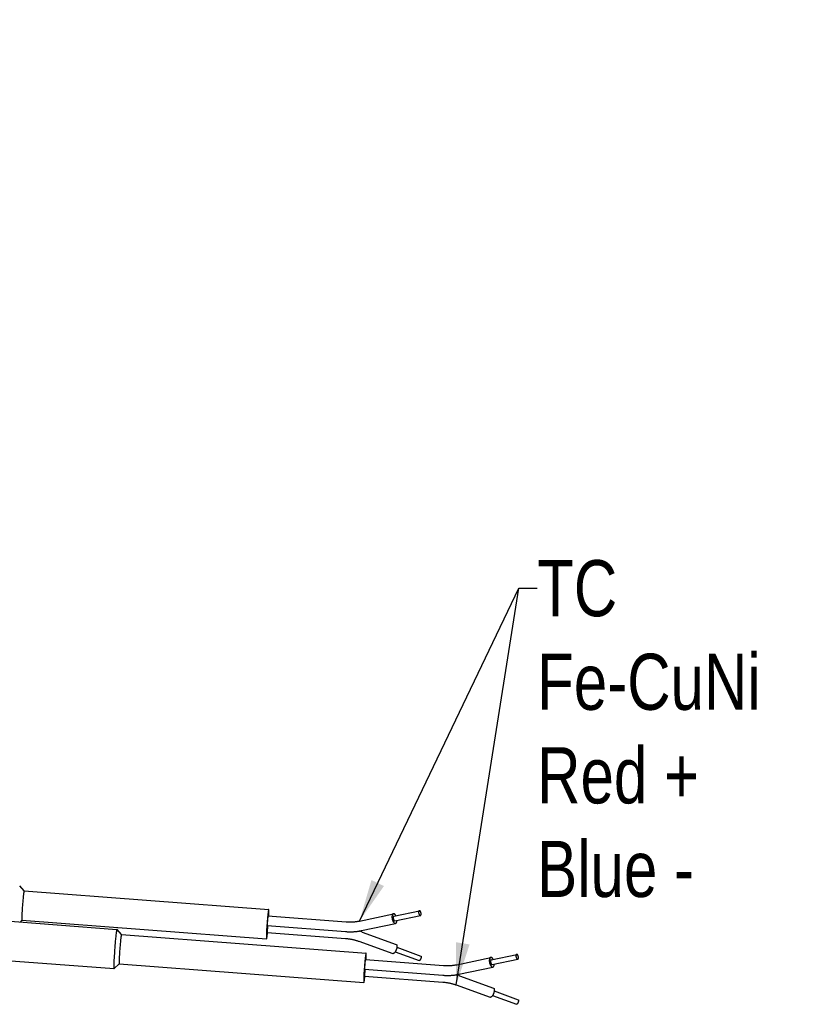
# Model space of a CAD drawing. Extents: x 0 to 1189, y 0 to 841.
# Tile 51 of 76: x 405 to 462, y 118 to 188. Entities that reach past the tile are written whole.
import ezdxf

# ---------------------------------------------------------------- set-up
doc = ezdxf.new("R2010")
doc.units = 0
doc.header["$LTSCALE"] = 65.395
doc.layers.get('0').update_dxf_attribs({"linetype": 'CONTINUOUS'})
doc.layers.add('mg_3_BL8', color=7, linetype='CONTINUOUS')
doc.styles.get("Standard").update_dxf_attribs({"font": 'txt', "width": 0.8})
doc.dimstyles.get("Standard").update_dxf_attribs({"dimtxt": 3, "dimasz": 3, "dimexe": 2, "dimexo": 0, "dimtad": 1, "dimtxsty": 'STANDARD', "dimblk": '_ARROW_FILLED', "dimblk1": '_ARROW_FILLED', "dimblk2": '_ARROW_FILLED', "dimcen": 0.09, "dimazin": 3, "dimtol": 1, "dimtp": 0.01, "dimtm": 0.01, "dimtfac": 1, "dimtofl": 0, "dimtmove": 0, "dimatfit": 3, "dimtolj": 1})

# ---------------------------------------------------------------- blocks, each defined once
blk = doc.blocks.new('_ARROW_FILLED')
at = {"color": 0, "linetype": 'BYBLOCK'}
blk.add_solid([(0, 0), (-1, 0.167), (-1, -0.167)], dxfattribs=at)
blk = doc.blocks.new('MG_3_BL8', base_point=(356.453, 141.465))
at = {"layer": 'mg_3_BL8', "color": 2, "linetype": 'CONTINUOUS'}
for p, q in [((405.682, 126.201), (405.36, 126.576)), ((405.68, 126.202), (423.113, 124.881)), ((392.073, 124.998), (412.296, 123.466)), ((423.06, 124.428), (428.639, 124.006)), ((429.585, 124.06), (432.001, 124.577)), ((432.038, 124.406), (433.849, 124.794)), ((432.111, 124.064), (433.923, 124.452)), ((405.523, 124.109), (405.384, 123.989)), ((405.521, 124.108), (422.954, 122.787)), ((423.007, 123.73), (428.586, 123.308)), ((429.732, 123.376), (432.147, 123.893)), ((412.62, 123.089), (412.299, 123.464)), ((412.618, 123.09), (430.052, 121.769)), ((423.007, 123.24), (428.586, 122.818)), ((429.779, 123.275), (432.194, 122.392)), ((391.862, 122.206), (412.085, 120.674)), ((429.538, 122.618), (431.954, 121.735)), ((432.247, 122.187), (433.946, 121.566)), ((432.127, 121.858), (433.826, 121.237)), ((436.524, 120.948), (438.939, 121.465)), ((438.976, 121.294), (440.788, 121.682)), ((412.462, 120.997), (412.087, 120.675)), ((412.46, 120.996), (429.893, 119.675)), ((429.999, 121.316), (435.577, 120.894)), ((436.67, 120.264), (439.086, 120.781)), ((439.049, 120.952), (440.861, 121.34)), ((412.085, 120.674), (412.087, 120.675)), ((429.946, 120.618), (435.525, 120.196)), ((429.946, 120.128), (435.525, 119.706)), ((436.717, 120.163), (439.133, 119.28)), ((436.477, 119.506), (438.893, 118.623)), ((439.065, 118.746), (440.764, 118.125)), ((439.185, 119.075), (440.885, 118.454))]:
    blk.add_line(p, q, dxfattribs=at)
for points in [[(405.6, 125.68), (405.588, 125.554), (405.577, 125.428), (405.565, 125.293), (405.555, 125.157), (405.545, 125.022), (405.536, 124.886), (405.528, 124.76), (405.521, 124.634), (405.516, 124.52), (405.512, 124.417), (405.511, 124.372), (405.51, 124.326), (405.509, 124.288), (405.509, 124.25), (405.509, 124.23), (405.509, 124.21), (405.51, 124.189), (405.51, 124.178), (405.51, 124.166), (405.511, 124.155), (405.512, 124.145), (405.513, 124.138), (405.513, 124.132), (405.514, 124.128), (405.515, 124.123), (405.516, 124.118), (405.516, 124.115), (405.517, 124.113), (405.517, 124.111), (405.518, 124.11), (405.52, 124.109), (405.521, 124.108)], [(405.68, 126.202), (405.679, 126.202), (405.678, 126.202), (405.677, 126.201), (405.676, 126.2), (405.675, 126.199), (405.675, 126.198), (405.674, 126.196), (405.674, 126.195), (405.673, 126.194), (405.672, 126.19), (405.671, 126.186), (405.67, 126.183), (405.669, 126.18), (405.667, 126.175), (405.666, 126.171), (405.665, 126.167), (405.664, 126.16), (405.662, 126.153), (405.66, 126.146), (405.659, 126.139), (405.658, 126.131), (405.656, 126.124), (405.654, 126.108), (405.651, 126.093), (405.649, 126.078), (405.646, 126.063), (405.643, 126.038), (405.639, 126.013), (405.635, 125.987), (405.63, 125.942), (405.624, 125.897), (405.618, 125.843), (405.612, 125.789), (405.606, 125.734), (405.6, 125.68)], [(423.034, 124.254), (423.03, 124.211), (423.026, 124.167), (423.022, 124.124), (423.019, 124.08), (423.015, 124.035), (423.012, 123.99), (423.01, 123.948), (423.007, 123.906), (423.006, 123.881), (423.005, 123.857), (423.004, 123.833), (423.004, 123.818), (423.004, 123.803), (423.003, 123.79), (423.003, 123.778), (423.003, 123.771), (423.003, 123.764), (423.004, 123.757), (423.004, 123.753), (423.004, 123.75), (423.004, 123.746), (423.004, 123.742), (423.005, 123.74), (423.005, 123.738), (423.005, 123.737), (423.005, 123.735), (423.006, 123.733), (423.006, 123.733), (423.006, 123.732), (423.006, 123.731), (423.006, 123.731), (423.007, 123.73), (423.007, 123.73)], [(423.06, 124.428), (423.06, 124.428), (423.06, 124.428), (423.059, 124.428), (423.059, 124.428), (423.059, 124.427), (423.059, 124.427), (423.058, 124.426), (423.058, 124.426), (423.058, 124.425), (423.058, 124.424), (423.057, 124.423), (423.057, 124.422), (423.057, 124.421), (423.056, 124.419), (423.056, 124.418), (423.055, 124.417), (423.055, 124.414), (423.054, 124.412), (423.054, 124.41), (423.053, 124.407), (423.053, 124.405), (423.052, 124.402), (423.052, 124.397), (423.051, 124.392), (423.05, 124.387), (423.049, 124.382), (423.048, 124.374), (423.047, 124.365), (423.046, 124.357), (423.044, 124.342), (423.042, 124.327), (423.04, 124.309), (423.038, 124.29), (423.034, 124.254)], [(423.113, 124.881), (423.112, 124.881), (423.111, 124.881), (423.11, 124.88), (423.11, 124.879), (423.109, 124.878), (423.108, 124.877), (423.108, 124.876), (423.107, 124.875), (423.107, 124.874), (423.106, 124.87), (423.105, 124.867), (423.104, 124.864), (423.103, 124.861), (423.102, 124.858), (423.101, 124.854), (423.1, 124.85), (423.098, 124.844), (423.097, 124.838), (423.095, 124.831), (423.094, 124.825), (423.093, 124.818), (423.091, 124.811), (423.089, 124.798), (423.086, 124.784), (423.084, 124.771), (423.082, 124.758), (423.079, 124.735), (423.075, 124.713), (423.072, 124.69), (423.067, 124.649), (423.062, 124.609), (423.056, 124.56), (423.05, 124.511), (423.045, 124.462), (423.039, 124.413)], [(423.116, 124.424), (423.118, 124.472), (423.12, 124.519), (423.122, 124.567), (423.123, 124.615), (423.124, 124.654), (423.125, 124.693), (423.125, 124.715), (423.125, 124.737), (423.125, 124.759), (423.125, 124.772), (423.125, 124.785), (423.125, 124.798), (423.124, 124.812), (423.124, 124.818), (423.124, 124.825), (423.123, 124.831), (423.123, 124.838), (423.122, 124.844), (423.122, 124.85), (423.121, 124.854), (423.121, 124.857), (423.12, 124.861), (423.12, 124.864), (423.119, 124.867), (423.119, 124.87), (423.118, 124.873), (423.118, 124.874), (423.117, 124.876), (423.117, 124.877), (423.117, 124.878), (423.116, 124.879), (423.116, 124.88), (423.115, 124.881), (423.114, 124.881), (423.113, 124.881)], [(431.9, 124.4), (431.899, 124.385), (431.898, 124.37), (431.897, 124.355), (431.897, 124.34), (431.897, 124.325), (431.898, 124.31), (431.899, 124.295), (431.9, 124.28), (431.902, 124.265), (431.904, 124.25), (431.907, 124.235), (431.909, 124.22), (431.912, 124.205), (431.915, 124.19), (431.919, 124.175), (431.923, 124.16), (431.927, 124.145), (431.932, 124.13), (431.936, 124.116), (431.942, 124.101), (431.947, 124.087), (431.953, 124.073), (431.959, 124.059), (431.966, 124.045), (431.971, 124.034), (431.976, 124.024), (431.982, 124.014), (431.988, 124.004), (431.994, 123.994), (432.001, 123.984), (432.007, 123.975), (432.013, 123.967), (432.019, 123.959), (432.026, 123.952), (432.032, 123.944), (432.039, 123.937), (432.046, 123.931), (432.054, 123.924), (432.058, 123.92), (432.063, 123.916), (432.068, 123.913), (432.074, 123.909), (432.079, 123.906), (432.084, 123.903), (432.09, 123.901), (432.096, 123.898), (432.102, 123.896), (432.107, 123.895), (432.112, 123.893), (432.117, 123.892), (432.122, 123.892), (432.127, 123.891), (432.132, 123.891), (432.137, 123.891), (432.142, 123.892), (432.147, 123.893)], [(432.001, 124.577), (431.998, 124.577), (431.995, 124.576), (431.992, 124.575), (431.989, 124.574), (431.986, 124.572), (431.983, 124.571), (431.98, 124.57), (431.977, 124.568), (431.975, 124.566), (431.972, 124.565), (431.969, 124.563), (431.967, 124.561), (431.964, 124.559), (431.961, 124.556), (431.958, 124.554), (431.956, 124.551), (431.953, 124.548), (431.95, 124.545), (431.948, 124.542), (431.945, 124.539), (431.943, 124.536), (431.941, 124.532), (431.938, 124.529), (431.936, 124.525), (431.934, 124.522), (431.932, 124.518), (431.93, 124.515), (431.929, 124.511), (431.927, 124.508), (431.925, 124.504), (431.924, 124.5), (431.922, 124.496), (431.92, 124.491), (431.918, 124.485), (431.916, 124.479), (431.914, 124.473), (431.912, 124.467), (431.91, 124.461), (431.909, 124.455), (431.908, 124.449), (431.906, 124.443), (431.905, 124.437), (431.904, 124.431), (431.903, 124.424), (431.902, 124.418), (431.901, 124.412), (431.9, 124.406), (431.9, 124.4)], [(431.987, 124.317), (431.986, 124.31), (431.986, 124.302), (431.986, 124.295), (431.986, 124.287), (431.986, 124.28), (431.986, 124.272), (431.987, 124.265), (431.987, 124.257), (431.988, 124.25), (431.989, 124.242), (431.99, 124.235), (431.992, 124.228), (431.993, 124.22), (431.995, 124.212), (431.997, 124.205), (431.998, 124.197), (432.001, 124.19), (432.003, 124.183), (432.005, 124.175), (432.008, 124.168), (432.011, 124.161), (432.014, 124.154), (432.017, 124.147), (432.02, 124.14), (432.023, 124.134), (432.026, 124.128), (432.03, 124.122), (432.033, 124.116), (432.037, 124.111), (432.041, 124.105), (432.043, 124.102), (432.046, 124.098), (432.049, 124.095), (432.051, 124.092), (432.054, 124.088), (432.057, 124.085), (432.061, 124.082), (432.064, 124.08), (432.066, 124.078), (432.069, 124.076), (432.071, 124.074), (432.073, 124.073), (432.076, 124.071), (432.078, 124.07), (432.081, 124.069), (432.084, 124.067), (432.086, 124.066), (432.089, 124.065), (432.092, 124.065), (432.094, 124.064), (432.097, 124.064), (432.1, 124.063), (432.103, 124.063), (432.105, 124.063), (432.108, 124.063), (432.111, 124.064)], [(432.038, 124.406), (432.036, 124.406), (432.034, 124.405), (432.033, 124.405), (432.032, 124.404), (432.03, 124.404), (432.029, 124.403), (432.027, 124.402), (432.026, 124.401), (432.024, 124.401), (432.023, 124.4), (432.022, 124.399), (432.02, 124.398), (432.019, 124.397), (432.018, 124.396), (432.016, 124.394), (432.015, 124.393), (432.013, 124.391), (432.012, 124.39), (432.011, 124.388), (432.01, 124.387), (432.008, 124.385), (432.007, 124.384), (432.006, 124.382), (432.005, 124.38), (432.004, 124.378), (432.003, 124.377), (432.002, 124.375), (432.001, 124.373), (432.001, 124.371), (432, 124.369), (431.999, 124.368), (431.998, 124.366), (431.997, 124.363), (431.996, 124.36), (431.995, 124.357), (431.994, 124.354), (431.993, 124.351), (431.992, 124.348), (431.992, 124.345), (431.991, 124.342), (431.99, 124.339), (431.99, 124.336), (431.989, 124.333), (431.989, 124.33), (431.988, 124.327), (431.988, 124.324), (431.987, 124.32), (431.987, 124.317)], [(432.177, 124.436), (432.173, 124.443), (432.17, 124.45), (432.166, 124.456), (432.162, 124.463), (432.158, 124.47), (432.154, 124.476), (432.15, 124.483), (432.145, 124.489), (432.141, 124.495), (432.136, 124.501), (432.132, 124.506), (432.128, 124.511), (432.124, 124.516), (432.12, 124.521), (432.116, 124.525), (432.112, 124.53), (432.107, 124.534), (432.103, 124.539), (432.099, 124.542), (432.096, 124.545), (432.092, 124.548), (432.088, 124.551), (432.084, 124.554), (432.08, 124.557), (432.076, 124.559), (432.072, 124.562), (432.068, 124.564), (432.065, 124.566), (432.062, 124.568), (432.059, 124.569), (432.055, 124.57), (432.052, 124.572), (432.049, 124.573), (432.045, 124.574), (432.042, 124.575), (432.039, 124.576), (432.035, 124.577), (432.032, 124.577), (432.028, 124.578), (432.025, 124.578), (432.021, 124.579), (432.018, 124.579), (432.015, 124.579), (432.011, 124.579), (432.008, 124.578), (432.004, 124.578), (432.001, 124.577)], [(433.799, 124.705), (433.798, 124.698), (433.798, 124.69), (433.797, 124.683), (433.797, 124.675), (433.798, 124.668), (433.798, 124.66), (433.798, 124.653), (433.799, 124.645), (433.8, 124.638), (433.801, 124.63), (433.802, 124.623), (433.803, 124.615), (433.805, 124.608), (433.806, 124.6), (433.808, 124.593), (433.81, 124.585), (433.812, 124.578), (433.815, 124.57), (433.817, 124.563), (433.82, 124.556), (433.822, 124.549), (433.825, 124.542), (433.828, 124.535), (433.832, 124.528), (433.835, 124.522), (433.838, 124.516), (433.841, 124.51), (433.845, 124.504), (433.849, 124.498), (433.852, 124.493), (433.855, 124.489), (433.858, 124.486), (433.86, 124.483), (433.863, 124.479), (433.866, 124.476), (433.869, 124.473), (433.872, 124.47), (433.876, 124.467), (433.878, 124.466), (433.88, 124.464), (433.883, 124.462), (433.885, 124.461), (433.888, 124.459), (433.89, 124.458), (433.893, 124.456), (433.895, 124.455), (433.898, 124.454), (433.901, 124.453), (433.903, 124.452), (433.906, 124.452), (433.909, 124.451), (433.912, 124.451), (433.914, 124.451), (433.917, 124.451), (433.92, 124.451), (433.923, 124.452)], [(433.849, 124.794), (433.848, 124.793), (433.846, 124.793), (433.845, 124.793), (433.843, 124.792), (433.842, 124.791), (433.84, 124.791), (433.839, 124.79), (433.838, 124.789), (433.836, 124.788), (433.835, 124.788), (433.834, 124.787), (433.832, 124.786), (433.831, 124.785), (433.829, 124.783), (433.828, 124.782), (433.827, 124.781), (433.825, 124.779), (433.824, 124.778), (433.823, 124.776), (433.821, 124.775), (433.82, 124.773), (433.819, 124.771), (433.818, 124.77), (433.817, 124.768), (433.816, 124.766), (433.815, 124.764), (433.814, 124.763), (433.813, 124.761), (433.812, 124.759), (433.811, 124.757), (433.811, 124.755), (433.81, 124.753), (433.809, 124.751), (433.808, 124.748), (433.807, 124.745), (433.806, 124.742), (433.805, 124.739), (433.804, 124.736), (433.803, 124.733), (433.803, 124.73), (433.802, 124.727), (433.801, 124.724), (433.801, 124.72), (433.8, 124.717), (433.8, 124.714), (433.799, 124.711), (433.799, 124.708), (433.799, 124.705)], [(433.973, 124.54), (433.974, 124.548), (433.974, 124.555), (433.974, 124.563), (433.974, 124.57), (433.974, 124.578), (433.974, 124.585), (433.973, 124.593), (433.973, 124.6), (433.972, 124.608), (433.971, 124.615), (433.97, 124.623), (433.968, 124.63), (433.967, 124.638), (433.965, 124.645), (433.964, 124.653), (433.962, 124.66), (433.96, 124.668), (433.957, 124.675), (433.955, 124.682), (433.952, 124.69), (433.949, 124.697), (433.947, 124.704), (433.943, 124.711), (433.94, 124.718), (433.937, 124.724), (433.934, 124.73), (433.93, 124.736), (433.927, 124.742), (433.923, 124.747), (433.919, 124.753), (433.917, 124.756), (433.914, 124.76), (433.912, 124.763), (433.909, 124.766), (433.906, 124.769), (433.903, 124.772), (433.9, 124.775), (433.896, 124.778), (433.894, 124.78), (433.892, 124.782), (433.889, 124.783), (433.887, 124.785), (433.884, 124.786), (433.882, 124.788), (433.879, 124.789), (433.876, 124.79), (433.874, 124.791), (433.871, 124.792), (433.868, 124.793), (433.866, 124.794), (433.863, 124.794), (433.86, 124.794), (433.857, 124.795), (433.855, 124.795), (433.852, 124.794), (433.849, 124.794)], [(433.923, 124.452), (433.924, 124.452), (433.926, 124.452), (433.927, 124.453), (433.929, 124.453), (433.93, 124.454), (433.931, 124.455), (433.933, 124.455), (433.934, 124.456), (433.936, 124.457), (433.937, 124.458), (433.938, 124.459), (433.94, 124.46), (433.941, 124.461), (433.942, 124.462), (433.944, 124.463), (433.945, 124.465), (433.947, 124.466), (433.948, 124.468), (433.949, 124.469), (433.95, 124.471), (433.952, 124.472), (433.953, 124.474), (433.954, 124.476), (433.955, 124.478), (433.956, 124.479), (433.957, 124.481), (433.958, 124.483), (433.959, 124.485), (433.96, 124.486), (433.96, 124.488), (433.961, 124.49), (433.962, 124.492), (433.963, 124.495), (433.964, 124.498), (433.965, 124.501), (433.966, 124.504), (433.967, 124.507), (433.968, 124.51), (433.969, 124.513), (433.969, 124.516), (433.97, 124.519), (433.97, 124.522), (433.971, 124.525), (433.971, 124.528), (433.972, 124.531), (433.972, 124.534), (433.973, 124.537), (433.973, 124.54)], [(422.982, 123.752), (422.975, 123.656), (422.969, 123.56), (422.963, 123.469), (422.958, 123.378), (422.954, 123.295), (422.95, 123.211), (422.947, 123.139), (422.945, 123.066), (422.944, 123.027), (422.943, 122.988), (422.942, 122.948), (422.942, 122.919), (422.943, 122.889), (422.943, 122.86), (422.944, 122.845), (422.945, 122.829), (422.946, 122.821), (422.946, 122.813), (422.947, 122.806), (422.948, 122.803), (422.949, 122.799), (422.949, 122.796), (422.951, 122.792), (422.951, 122.791), (422.952, 122.789), (422.952, 122.788), (422.953, 122.788), (422.954, 122.787)], [(423.024, 123.662), (423.021, 123.624), (423.018, 123.585), (423.015, 123.547), (423.013, 123.509), (423.011, 123.472), (423.008, 123.436), (423.007, 123.403), (423.005, 123.37), (423.005, 123.352), (423.004, 123.334), (423.004, 123.316), (423.003, 123.302), (423.003, 123.288), (423.003, 123.275), (423.004, 123.267), (423.004, 123.26), (423.004, 123.256), (423.004, 123.253), (423.005, 123.249), (423.005, 123.248), (423.005, 123.246), (423.005, 123.244), (423.006, 123.243), (423.006, 123.242), (423.006, 123.241), (423.007, 123.241), (423.007, 123.24), (423.007, 123.24)], [(428.639, 124.006), (428.688, 124.002), (428.737, 123.999), (428.787, 123.997), (428.836, 123.996), (428.885, 123.995), (428.935, 123.995), (428.984, 123.995), (429.034, 123.996), (429.083, 123.998), (429.132, 124.001), (429.174, 124.003), (429.215, 124.007), (429.257, 124.01), (429.298, 124.014), (429.339, 124.019), (429.381, 124.025), (429.422, 124.031), (429.463, 124.037), (429.504, 124.044), (429.545, 124.052), (429.585, 124.06)], [(432.147, 123.893), (432.15, 123.893), (432.154, 123.894), (432.157, 123.895), (432.159, 123.896), (432.162, 123.898), (432.165, 123.899), (432.168, 123.9), (432.171, 123.902), (432.174, 123.904), (432.176, 123.905), (432.179, 123.907), (432.181, 123.909), (432.184, 123.911), (432.187, 123.914), (432.19, 123.916), (432.193, 123.919), (432.196, 123.922), (432.198, 123.925), (432.201, 123.928), (432.203, 123.931), (432.206, 123.934), (432.208, 123.938), (432.21, 123.941), (432.212, 123.945), (432.214, 123.948), (432.216, 123.952), (432.218, 123.955), (432.22, 123.959), (432.221, 123.962), (432.223, 123.966), (432.225, 123.97), (432.226, 123.974), (432.228, 123.979), (432.231, 123.985), (432.233, 123.991), (432.235, 123.997), (432.236, 124.003), (432.238, 124.009), (432.239, 124.015), (432.241, 124.021), (432.242, 124.027), (432.243, 124.033), (432.244, 124.039), (432.245, 124.046), (432.246, 124.052), (432.247, 124.058), (432.248, 124.064), (432.248, 124.07)], [(412.224, 123.077), (412.215, 123.001), (412.207, 122.924), (412.198, 122.847), (412.19, 122.77)], [(412.272, 123.396), (412.266, 123.37), (412.261, 123.343), (412.257, 123.316), (412.252, 123.289), (412.248, 123.262), (412.244, 123.235), (412.241, 123.208), (412.237, 123.181), (412.224, 123.077)], [(412.296, 123.466), (412.296, 123.466), (412.295, 123.466), (412.295, 123.465), (412.295, 123.465), (412.294, 123.465), (412.294, 123.465), (412.293, 123.465), (412.293, 123.464), (412.293, 123.464), (412.293, 123.464), (412.292, 123.463), (412.292, 123.463), (412.292, 123.463), (412.291, 123.462), (412.291, 123.462), (412.291, 123.462), (412.29, 123.46), (412.29, 123.459), (412.289, 123.458), (412.289, 123.457), (412.288, 123.456), (412.288, 123.455), (412.287, 123.454), (412.287, 123.453), (412.286, 123.453), (412.286, 123.452), (412.286, 123.451), (412.285, 123.45), (412.285, 123.449), (412.284, 123.446), (412.283, 123.443), (412.282, 123.441), (412.282, 123.438), (412.281, 123.435), (412.28, 123.432), (412.279, 123.43), (412.279, 123.427), (412.278, 123.423), (412.277, 123.419), (412.276, 123.415), (412.275, 123.412), (412.274, 123.408), (412.273, 123.404), (412.272, 123.396)], [(412.299, 123.464), (412.299, 123.464), (412.298, 123.464), (412.298, 123.464), (412.298, 123.464), (412.298, 123.464), (412.298, 123.464), (412.298, 123.465), (412.298, 123.465), (412.298, 123.465), (412.298, 123.465), (412.298, 123.465), (412.298, 123.465), (412.298, 123.465), (412.298, 123.465), (412.298, 123.465), (412.298, 123.465), (412.298, 123.465), (412.297, 123.465), (412.297, 123.465), (412.297, 123.465), (412.297, 123.465), (412.297, 123.465), (412.297, 123.465), (412.297, 123.465), (412.297, 123.465), (412.297, 123.465), (412.297, 123.465), (412.297, 123.465), (412.297, 123.465), (412.297, 123.465), (412.297, 123.466), (412.296, 123.466), (412.296, 123.466), (412.296, 123.466), (412.296, 123.466), (412.296, 123.466), (412.296, 123.466), (412.296, 123.466)], [(412.618, 123.09), (412.617, 123.09), (412.616, 123.09), (412.615, 123.089), (412.614, 123.088), (412.614, 123.087), (412.613, 123.086), (412.613, 123.084), (412.612, 123.083), (412.612, 123.082), (412.61, 123.078), (412.609, 123.074), (412.608, 123.071), (412.607, 123.068), (412.606, 123.063), (412.605, 123.059), (412.604, 123.055), (412.602, 123.048), (412.601, 123.041), (412.599, 123.034), (412.598, 123.027), (412.596, 123.019), (412.595, 123.012), (412.592, 122.996), (412.59, 122.981), (412.587, 122.966), (412.585, 122.951), (412.581, 122.926), (412.577, 122.901), (412.574, 122.875), (412.568, 122.83), (412.563, 122.785), (412.556, 122.731), (412.55, 122.677), (412.545, 122.622), (412.539, 122.568)], [(422.954, 122.787), (422.955, 122.787), (422.956, 122.788), (422.957, 122.788), (422.958, 122.789), (422.958, 122.79), (422.959, 122.791), (422.959, 122.792), (422.96, 122.793), (422.96, 122.794), (422.961, 122.797), (422.962, 122.8), (422.963, 122.802), (422.964, 122.805), (422.965, 122.808), (422.966, 122.811), (422.967, 122.815), (422.969, 122.821), (422.97, 122.828), (422.972, 122.835), (422.973, 122.842), (422.975, 122.849), (422.977, 122.861), (422.979, 122.873), (422.981, 122.885), (422.983, 122.896), (422.986, 122.916), (422.99, 122.936), (422.992, 122.957), (422.996, 122.981), (422.999, 123.005), (423.002, 123.029), (423.008, 123.072), (423.013, 123.116), (423.018, 123.16), (423.023, 123.204)], [(428.586, 123.308), (428.645, 123.303), (428.705, 123.3), (428.764, 123.298), (428.824, 123.296), (428.883, 123.295), (428.937, 123.295), (428.99, 123.295), (429.043, 123.296), (429.097, 123.298), (429.15, 123.3), (429.203, 123.304), (429.257, 123.307), (429.31, 123.312), (429.363, 123.317), (429.416, 123.323), (429.469, 123.33), (429.522, 123.338), (429.575, 123.346), (429.627, 123.355), (429.68, 123.365), (429.732, 123.376)], [(428.586, 122.818), (428.636, 122.813), (428.686, 122.809), (428.736, 122.803), (428.786, 122.797), (428.836, 122.79), (428.884, 122.783), (428.931, 122.776), (428.979, 122.767), (429.027, 122.759), (429.074, 122.749), (429.121, 122.739), (429.168, 122.728), (429.215, 122.717), (429.262, 122.705), (429.309, 122.692), (429.355, 122.679), (429.401, 122.664), (429.447, 122.65), (429.493, 122.634), (429.538, 122.618)], [(412.19, 122.77), (412.176, 122.621), (412.162, 122.473), (412.149, 122.325), (412.137, 122.176), (412.122, 121.971), (412.108, 121.767), (412.095, 121.562), (412.087, 121.423), (412.08, 121.285), (412.075, 121.166), (412.071, 121.048), (412.069, 120.955), (412.068, 120.862), (412.068, 120.82), (412.069, 120.778), (412.071, 120.736)], [(412.539, 122.568), (412.527, 122.442), (412.515, 122.316), (412.504, 122.181), (412.493, 122.045), (412.483, 121.91), (412.474, 121.774), (412.467, 121.648), (412.46, 121.522), (412.454, 121.408), (412.451, 121.305), (412.449, 121.26), (412.448, 121.214), (412.448, 121.176), (412.447, 121.138), (412.448, 121.118), (412.448, 121.098), (412.448, 121.077), (412.449, 121.066), (412.449, 121.054), (412.45, 121.043), (412.451, 121.033), (412.451, 121.026), (412.452, 121.02), (412.453, 121.016), (412.453, 121.011), (412.454, 121.006), (412.455, 121.003), (412.455, 121.001), (412.456, 120.999), (412.457, 120.998), (412.458, 120.997), (412.46, 120.996)], [(432.248, 122.202), (432.247, 122.186), (432.244, 122.17), (432.242, 122.154), (432.239, 122.138), (432.235, 122.122), (432.232, 122.106), (432.228, 122.09), (432.223, 122.075), (432.219, 122.059), (432.214, 122.044), (432.208, 122.028), (432.202, 122.011), (432.195, 121.993), (432.188, 121.976), (432.181, 121.959), (432.173, 121.942), (432.167, 121.929), (432.16, 121.916), (432.153, 121.903), (432.146, 121.89), (432.139, 121.877), (432.131, 121.865), (432.124, 121.854), (432.116, 121.843), (432.109, 121.832), (432.101, 121.822), (432.093, 121.811), (432.084, 121.801), (432.079, 121.795), (432.074, 121.789), (432.068, 121.784), (432.063, 121.778), (432.057, 121.772), (432.05, 121.767), (432.044, 121.762), (432.037, 121.757), (432.033, 121.754), (432.029, 121.751), (432.025, 121.749), (432.021, 121.746), (432.016, 121.744), (432.012, 121.742), (432.008, 121.74), (432.003, 121.738), (431.999, 121.736), (431.994, 121.735), (431.99, 121.734), (431.985, 121.733), (431.981, 121.732), (431.976, 121.732), (431.972, 121.732), (431.967, 121.732), (431.963, 121.733), (431.958, 121.734), (431.954, 121.735)], [(432.194, 122.392), (432.197, 122.391), (432.199, 122.39), (432.202, 122.389), (432.204, 122.388), (432.206, 122.386), (432.208, 122.385), (432.211, 122.383), (432.213, 122.381), (432.215, 122.379), (432.216, 122.377), (432.218, 122.375), (432.22, 122.373), (432.222, 122.371), (432.224, 122.369), (432.225, 122.366), (432.227, 122.364), (432.228, 122.361), (432.23, 122.359), (432.231, 122.356), (432.232, 122.354), (432.234, 122.351), (432.235, 122.349), (432.236, 122.346), (432.237, 122.343), (432.238, 122.34), (432.239, 122.338), (432.24, 122.335), (432.241, 122.332), (432.242, 122.33), (432.243, 122.325), (432.244, 122.321), (432.245, 122.316), (432.246, 122.312), (432.247, 122.307), (432.248, 122.303), (432.248, 122.299), (432.249, 122.294), (432.249, 122.29), (432.25, 122.285), (432.25, 122.281), (432.25, 122.277), (432.251, 122.272), (432.251, 122.264), (432.251, 122.257), (432.251, 122.249), (432.251, 122.241), (432.251, 122.233), (432.25, 122.225), (432.25, 122.218), (432.249, 122.21), (432.248, 122.202)], [(430.052, 121.769), (430.051, 121.769), (430.05, 121.769), (430.049, 121.768), (430.048, 121.767), (430.048, 121.766), (430.047, 121.765), (430.046, 121.764), (430.046, 121.763), (430.045, 121.762), (430.044, 121.758), (430.043, 121.755), (430.042, 121.752), (430.041, 121.749), (430.04, 121.746), (430.039, 121.742), (430.038, 121.738), (430.037, 121.732), (430.035, 121.726), (430.034, 121.719), (430.032, 121.713), (430.031, 121.706), (430.03, 121.699), (430.027, 121.686), (430.025, 121.672), (430.023, 121.659), (430.021, 121.646), (430.017, 121.623), (430.014, 121.601), (430.011, 121.578), (430.005, 121.537), (430, 121.497), (429.994, 121.448), (429.989, 121.399), (429.983, 121.35), (429.978, 121.301)], [(430.055, 121.312), (430.057, 121.36), (430.059, 121.407), (430.061, 121.455), (430.062, 121.503), (430.063, 121.542), (430.064, 121.581), (430.064, 121.603), (430.064, 121.625), (430.064, 121.647), (430.064, 121.66), (430.063, 121.673), (430.063, 121.686), (430.063, 121.7), (430.062, 121.706), (430.062, 121.713), (430.062, 121.719), (430.061, 121.726), (430.061, 121.732), (430.06, 121.738), (430.06, 121.742), (430.059, 121.745), (430.059, 121.749), (430.058, 121.752), (430.058, 121.755), (430.057, 121.758), (430.057, 121.761), (430.056, 121.762), (430.056, 121.764), (430.056, 121.765), (430.055, 121.766), (430.055, 121.767), (430.054, 121.768), (430.053, 121.769), (430.053, 121.769), (430.052, 121.769)], [(433.973, 121.471), (433.972, 121.463), (433.971, 121.454), (433.97, 121.446), (433.968, 121.439), (433.967, 121.431), (433.965, 121.423), (433.963, 121.415), (433.96, 121.407), (433.958, 121.399), (433.956, 121.391), (433.953, 121.384), (433.95, 121.376), (433.947, 121.368), (433.944, 121.361), (433.941, 121.353), (433.938, 121.345), (433.934, 121.338), (433.931, 121.331), (433.927, 121.323), (433.923, 121.316), (433.919, 121.309), (433.914, 121.302), (433.911, 121.296), (433.907, 121.291), (433.903, 121.286), (433.899, 121.28), (433.895, 121.275), (433.891, 121.27), (433.888, 121.267), (433.886, 121.264), (433.883, 121.261), (433.88, 121.259), (433.877, 121.256), (433.874, 121.253), (433.871, 121.25), (433.867, 121.248), (433.865, 121.247), (433.863, 121.245), (433.861, 121.244), (433.859, 121.243), (433.857, 121.242), (433.855, 121.24), (433.853, 121.239), (433.85, 121.239), (433.848, 121.238), (433.846, 121.237), (433.844, 121.236), (433.841, 121.236), (433.839, 121.236), (433.837, 121.235), (433.835, 121.235), (433.832, 121.236), (433.83, 121.236), (433.828, 121.236), (433.826, 121.237)], [(433.946, 121.566), (433.947, 121.565), (433.948, 121.565), (433.95, 121.564), (433.951, 121.563), (433.952, 121.563), (433.953, 121.562), (433.954, 121.561), (433.955, 121.56), (433.956, 121.559), (433.957, 121.558), (433.958, 121.557), (433.959, 121.556), (433.96, 121.555), (433.961, 121.554), (433.961, 121.553), (433.962, 121.552), (433.963, 121.55), (433.964, 121.549), (433.964, 121.548), (433.965, 121.546), (433.966, 121.545), (433.966, 121.544), (433.967, 121.543), (433.967, 121.541), (433.968, 121.54), (433.968, 121.538), (433.969, 121.537), (433.969, 121.536), (433.97, 121.534), (433.97, 121.532), (433.971, 121.53), (433.971, 121.528), (433.972, 121.525), (433.972, 121.523), (433.973, 121.521), (433.973, 121.519), (433.973, 121.517), (433.974, 121.514), (433.974, 121.512), (433.974, 121.51), (433.974, 121.508), (433.974, 121.506), (433.974, 121.502), (433.974, 121.498), (433.974, 121.494), (433.974, 121.49), (433.974, 121.486), (433.974, 121.482), (433.974, 121.478), (433.973, 121.474), (433.973, 121.471)], [(438.939, 121.465), (438.936, 121.465), (438.933, 121.464), (438.93, 121.463), (438.927, 121.462), (438.924, 121.46), (438.922, 121.459), (438.919, 121.458), (438.916, 121.456), (438.913, 121.454), (438.911, 121.453), (438.908, 121.451), (438.905, 121.449), (438.903, 121.447), (438.9, 121.444), (438.897, 121.442), (438.894, 121.439), (438.891, 121.436), (438.889, 121.433), (438.886, 121.43), (438.884, 121.427), (438.881, 121.424), (438.879, 121.42), (438.877, 121.417), (438.875, 121.413), (438.873, 121.41), (438.871, 121.406), (438.869, 121.403), (438.867, 121.399), (438.865, 121.396), (438.864, 121.392), (438.862, 121.388), (438.861, 121.384), (438.858, 121.379), (438.856, 121.373), (438.854, 121.367), (438.852, 121.361), (438.851, 121.355), (438.849, 121.349), (438.847, 121.343), (438.846, 121.337), (438.845, 121.331), (438.844, 121.325), (438.842, 121.319), (438.841, 121.312), (438.841, 121.306), (438.84, 121.3), (438.839, 121.294), (438.838, 121.288)], [(439.116, 121.324), (439.112, 121.331), (439.108, 121.338), (439.104, 121.344), (439.101, 121.351), (439.097, 121.358), (439.092, 121.364), (439.088, 121.371), (439.084, 121.377), (439.079, 121.383), (439.075, 121.389), (439.071, 121.394), (439.067, 121.399), (439.063, 121.404), (439.059, 121.409), (439.055, 121.413), (439.05, 121.418), (439.046, 121.422), (439.041, 121.427), (439.038, 121.43), (439.034, 121.433), (439.03, 121.436), (439.027, 121.439), (439.023, 121.442), (439.019, 121.445), (439.015, 121.447), (439.011, 121.45), (439.007, 121.452), (439.004, 121.454), (439, 121.456), (438.997, 121.457), (438.994, 121.458), (438.991, 121.46), (438.987, 121.461), (438.984, 121.462), (438.981, 121.463), (438.977, 121.464), (438.974, 121.465), (438.97, 121.465), (438.967, 121.466), (438.963, 121.466), (438.96, 121.467), (438.956, 121.467), (438.953, 121.467), (438.95, 121.467), (438.946, 121.466), (438.943, 121.466), (438.939, 121.465)], [(440.737, 121.593), (440.737, 121.586), (440.736, 121.578), (440.736, 121.571), (440.736, 121.563), (440.736, 121.556), (440.736, 121.548), (440.737, 121.541), (440.738, 121.533), (440.738, 121.526), (440.739, 121.518), (440.741, 121.511), (440.742, 121.503), (440.743, 121.496), (440.745, 121.488), (440.747, 121.481), (440.749, 121.473), (440.751, 121.466), (440.753, 121.458), (440.756, 121.451), (440.758, 121.444), (440.761, 121.437), (440.764, 121.43), (440.767, 121.423), (440.77, 121.416), (440.773, 121.41), (440.777, 121.404), (440.78, 121.398), (440.783, 121.392), (440.787, 121.386), (440.791, 121.381), (440.794, 121.377), (440.796, 121.374), (440.799, 121.371), (440.802, 121.367), (440.805, 121.364), (440.808, 121.361), (440.811, 121.358), (440.814, 121.355), (440.816, 121.354), (440.819, 121.352), (440.821, 121.35), (440.824, 121.349), (440.826, 121.347), (440.829, 121.346), (440.831, 121.344), (440.834, 121.343), (440.837, 121.342), (440.839, 121.341), (440.842, 121.34), (440.845, 121.34), (440.847, 121.339), (440.85, 121.339), (440.853, 121.339), (440.856, 121.339), (440.858, 121.339), (440.861, 121.34)], [(440.788, 121.682), (440.786, 121.682), (440.785, 121.681), (440.783, 121.681), (440.782, 121.68), (440.78, 121.679), (440.779, 121.679), (440.777, 121.678), (440.776, 121.677), (440.775, 121.676), (440.773, 121.676), (440.772, 121.675), (440.771, 121.674), (440.77, 121.673), (440.768, 121.671), (440.767, 121.67), (440.765, 121.669), (440.764, 121.667), (440.762, 121.666), (440.761, 121.664), (440.76, 121.663), (440.759, 121.661), (440.758, 121.659), (440.757, 121.658), (440.755, 121.656), (440.754, 121.654), (440.753, 121.652), (440.753, 121.651), (440.752, 121.649), (440.751, 121.647), (440.75, 121.645), (440.749, 121.643), (440.748, 121.641), (440.747, 121.639), (440.746, 121.636), (440.745, 121.633), (440.744, 121.63), (440.743, 121.627), (440.743, 121.624), (440.742, 121.621), (440.741, 121.618), (440.74, 121.615), (440.74, 121.612), (440.739, 121.608), (440.739, 121.605), (440.738, 121.602), (440.738, 121.599), (440.738, 121.596), (440.737, 121.593)], [(440.912, 121.428), (440.912, 121.436), (440.913, 121.443), (440.913, 121.451), (440.913, 121.458), (440.913, 121.466), (440.912, 121.473), (440.912, 121.481), (440.911, 121.488), (440.91, 121.496), (440.909, 121.503), (440.908, 121.511), (440.907, 121.518), (440.905, 121.526), (440.904, 121.533), (440.902, 121.541), (440.9, 121.548), (440.898, 121.556), (440.896, 121.563), (440.893, 121.57), (440.891, 121.578), (440.888, 121.585), (440.885, 121.592), (440.882, 121.599), (440.879, 121.606), (440.876, 121.612), (440.872, 121.618), (440.869, 121.624), (440.865, 121.63), (440.862, 121.635), (440.858, 121.641), (440.855, 121.644), (440.853, 121.648), (440.85, 121.651), (440.847, 121.654), (440.844, 121.657), (440.841, 121.66), (440.838, 121.663), (440.835, 121.666), (440.832, 121.668), (440.83, 121.67), (440.828, 121.671), (440.825, 121.673), (440.823, 121.674), (440.82, 121.676), (440.818, 121.677), (440.815, 121.678), (440.812, 121.679), (440.81, 121.68), (440.807, 121.681), (440.804, 121.682), (440.801, 121.682), (440.799, 121.683), (440.796, 121.683), (440.793, 121.683), (440.791, 121.682), (440.788, 121.682)], [(440.861, 121.34), (440.863, 121.34), (440.864, 121.34), (440.866, 121.341), (440.867, 121.341), (440.869, 121.342), (440.87, 121.343), (440.871, 121.343), (440.873, 121.344), (440.874, 121.345), (440.876, 121.346), (440.877, 121.347), (440.878, 121.348), (440.879, 121.349), (440.881, 121.35), (440.882, 121.351), (440.884, 121.353), (440.885, 121.354), (440.886, 121.356), (440.888, 121.357), (440.889, 121.359), (440.89, 121.36), (440.891, 121.362), (440.892, 121.364), (440.893, 121.366), (440.894, 121.367), (440.895, 121.369), (440.896, 121.371), (440.897, 121.373), (440.898, 121.374), (440.899, 121.376), (440.9, 121.378), (440.9, 121.38), (440.902, 121.383), (440.903, 121.386), (440.904, 121.389), (440.905, 121.392), (440.905, 121.395), (440.906, 121.398), (440.907, 121.401), (440.908, 121.404), (440.908, 121.407), (440.909, 121.41), (440.91, 121.413), (440.91, 121.416), (440.91, 121.419), (440.911, 121.422), (440.911, 121.425), (440.912, 121.428)], [(412.071, 120.736), (412.072, 120.733), (412.072, 120.73), (412.072, 120.727), (412.072, 120.724), (412.073, 120.721), (412.073, 120.717), (412.073, 120.714), (412.074, 120.711), (412.074, 120.708), (412.074, 120.705), (412.075, 120.702), (412.075, 120.699), (412.076, 120.696), (412.076, 120.693), (412.077, 120.69), (412.077, 120.689), (412.077, 120.688), (412.077, 120.687), (412.077, 120.686), (412.078, 120.685), (412.078, 120.684), (412.078, 120.683), (412.078, 120.682), (412.079, 120.682), (412.079, 120.681), (412.079, 120.68), (412.08, 120.679), (412.08, 120.678), (412.08, 120.677), (412.081, 120.677), (412.081, 120.677), (412.081, 120.676), (412.081, 120.676), (412.082, 120.676), (412.082, 120.675), (412.082, 120.675), (412.082, 120.675), (412.083, 120.674), (412.083, 120.674), (412.083, 120.674), (412.083, 120.674), (412.084, 120.674), (412.084, 120.674), (412.085, 120.674)], [(429.972, 121.142), (429.968, 121.099), (429.964, 121.055), (429.961, 121.012), (429.957, 120.968), (429.954, 120.923), (429.951, 120.878), (429.948, 120.836), (429.946, 120.794), (429.945, 120.769), (429.944, 120.745), (429.943, 120.721), (429.942, 120.706), (429.942, 120.691), (429.942, 120.678), (429.942, 120.666), (429.942, 120.659), (429.942, 120.652), (429.942, 120.645), (429.942, 120.641), (429.942, 120.638), (429.943, 120.634), (429.943, 120.63), (429.943, 120.628), (429.943, 120.626), (429.944, 120.625), (429.944, 120.623), (429.944, 120.621), (429.944, 120.621), (429.944, 120.62), (429.945, 120.619), (429.945, 120.619), (429.945, 120.618), (429.946, 120.618)], [(429.999, 121.316), (429.998, 121.316), (429.998, 121.316), (429.998, 121.316), (429.998, 121.316), (429.997, 121.315), (429.997, 121.315), (429.997, 121.314), (429.997, 121.314), (429.997, 121.313), (429.996, 121.312), (429.996, 121.311), (429.995, 121.31), (429.995, 121.309), (429.995, 121.307), (429.994, 121.306), (429.994, 121.305), (429.993, 121.302), (429.993, 121.3), (429.992, 121.298), (429.992, 121.295), (429.991, 121.293), (429.991, 121.29), (429.99, 121.285), (429.989, 121.28), (429.988, 121.275), (429.988, 121.27), (429.986, 121.262), (429.985, 121.253), (429.984, 121.245), (429.982, 121.23), (429.98, 121.215), (429.978, 121.197), (429.976, 121.178), (429.972, 121.142)], [(435.577, 120.894), (435.627, 120.89), (435.676, 120.887), (435.725, 120.885), (435.775, 120.884), (435.824, 120.883), (435.873, 120.883), (435.923, 120.883), (435.972, 120.884), (436.021, 120.886), (436.071, 120.889), (436.112, 120.891), (436.154, 120.895), (436.195, 120.898), (436.237, 120.902), (436.278, 120.907), (436.319, 120.913), (436.36, 120.919), (436.401, 120.925), (436.442, 120.932), (436.483, 120.94), (436.524, 120.948)], [(438.838, 121.288), (438.837, 121.273), (438.836, 121.258), (438.836, 121.243), (438.836, 121.228), (438.836, 121.213), (438.837, 121.198), (438.838, 121.183), (438.839, 121.168), (438.841, 121.153), (438.843, 121.138), (438.845, 121.123), (438.848, 121.108), (438.851, 121.093), (438.854, 121.078), (438.857, 121.063), (438.861, 121.048), (438.866, 121.033), (438.87, 121.018), (438.875, 121.004), (438.88, 120.989), (438.886, 120.975), (438.892, 120.961), (438.898, 120.947), (438.904, 120.933), (438.91, 120.922), (438.915, 120.912), (438.921, 120.902), (438.927, 120.892), (438.933, 120.882), (438.939, 120.872), (438.946, 120.863), (438.952, 120.855), (438.958, 120.847), (438.964, 120.84), (438.971, 120.833), (438.978, 120.825), (438.985, 120.819), (438.992, 120.812), (438.997, 120.808), (439.002, 120.804), (439.007, 120.801), (439.012, 120.797), (439.017, 120.794), (439.023, 120.791), (439.028, 120.789), (439.034, 120.786), (439.04, 120.784), (439.045, 120.783), (439.05, 120.781), (439.055, 120.78), (439.06, 120.78), (439.066, 120.779), (439.071, 120.779), (439.076, 120.779), (439.081, 120.78), (439.086, 120.781)], [(438.926, 121.205), (438.925, 121.198), (438.924, 121.19), (438.924, 121.183), (438.924, 121.175), (438.924, 121.168), (438.925, 121.16), (438.925, 121.153), (438.926, 121.145), (438.927, 121.138), (438.928, 121.13), (438.929, 121.123), (438.93, 121.116), (438.932, 121.108), (438.933, 121.1), (438.935, 121.093), (438.937, 121.085), (438.939, 121.078), (438.941, 121.071), (438.944, 121.063), (438.946, 121.056), (438.949, 121.049), (438.952, 121.042), (438.955, 121.035), (438.959, 121.028), (438.962, 121.022), (438.965, 121.016), (438.968, 121.01), (438.972, 121.004), (438.975, 120.999), (438.979, 120.993), (438.982, 120.99), (438.984, 120.986), (438.987, 120.983), (438.99, 120.98), (438.993, 120.976), (438.996, 120.973), (438.999, 120.97), (439.002, 120.968), (439.005, 120.966), (439.007, 120.964), (439.009, 120.962), (439.012, 120.961), (439.014, 120.959), (439.017, 120.958), (439.02, 120.957), (439.022, 120.955), (439.025, 120.954), (439.028, 120.953), (439.03, 120.953), (439.033, 120.952), (439.036, 120.952), (439.038, 120.951), (439.041, 120.951), (439.044, 120.951), (439.047, 120.951), (439.049, 120.952)], [(438.976, 121.294), (438.975, 121.294), (438.973, 121.293), (438.972, 121.293), (438.97, 121.292), (438.969, 121.292), (438.967, 121.291), (438.966, 121.29), (438.964, 121.29), (438.963, 121.289), (438.962, 121.288), (438.96, 121.287), (438.959, 121.286), (438.958, 121.285), (438.956, 121.284), (438.955, 121.282), (438.953, 121.281), (438.952, 121.279), (438.951, 121.278), (438.949, 121.276), (438.948, 121.275), (438.947, 121.273), (438.946, 121.272), (438.945, 121.27), (438.944, 121.268), (438.943, 121.266), (438.942, 121.265), (438.941, 121.263), (438.94, 121.261), (438.939, 121.259), (438.938, 121.257), (438.937, 121.256), (438.937, 121.254), (438.936, 121.251), (438.934, 121.248), (438.933, 121.245), (438.933, 121.242), (438.932, 121.239), (438.931, 121.236), (438.93, 121.233), (438.929, 121.23), (438.929, 121.227), (438.928, 121.224), (438.928, 121.221), (438.927, 121.218), (438.927, 121.215), (438.926, 121.212), (438.926, 121.208), (438.926, 121.205)], [(439.086, 120.781), (439.089, 120.781), (439.092, 120.782), (439.095, 120.783), (439.098, 120.784), (439.101, 120.786), (439.104, 120.787), (439.107, 120.788), (439.109, 120.79), (439.112, 120.792), (439.115, 120.793), (439.117, 120.795), (439.12, 120.797), (439.123, 120.799), (439.126, 120.802), (439.129, 120.804), (439.131, 120.807), (439.134, 120.81), (439.137, 120.813), (439.139, 120.816), (439.142, 120.819), (439.144, 120.822), (439.146, 120.826), (439.148, 120.829), (439.151, 120.833), (439.153, 120.836), (439.155, 120.84), (439.156, 120.843), (439.158, 120.847), (439.16, 120.85), (439.162, 120.854), (439.163, 120.858), (439.165, 120.862), (439.167, 120.867), (439.169, 120.873), (439.171, 120.879), (439.173, 120.885), (439.175, 120.891), (439.176, 120.897), (439.178, 120.903), (439.179, 120.909), (439.181, 120.915), (439.182, 120.921), (439.183, 120.927), (439.184, 120.934), (439.185, 120.94), (439.186, 120.946), (439.186, 120.952), (439.187, 120.958)], [(429.92, 120.64), (429.914, 120.544), (429.907, 120.448), (429.902, 120.357), (429.897, 120.266), (429.892, 120.183), (429.888, 120.099), (429.885, 120.027), (429.883, 119.955), (429.882, 119.915), (429.881, 119.876), (429.881, 119.836), (429.881, 119.807), (429.881, 119.777), (429.882, 119.748), (429.883, 119.733), (429.884, 119.717), (429.884, 119.709), (429.885, 119.701), (429.886, 119.694), (429.886, 119.691), (429.887, 119.687), (429.888, 119.684), (429.889, 119.68), (429.89, 119.679), (429.89, 119.678), (429.891, 119.676), (429.892, 119.676), (429.893, 119.675)], [(429.893, 119.675), (429.894, 119.675), (429.895, 119.676), (429.896, 119.676), (429.896, 119.677), (429.897, 119.678), (429.897, 119.679), (429.898, 119.68), (429.898, 119.681), (429.899, 119.682), (429.9, 119.685), (429.901, 119.688), (429.902, 119.69), (429.903, 119.693), (429.904, 119.696), (429.905, 119.699), (429.906, 119.703), (429.907, 119.709), (429.909, 119.716), (429.91, 119.723), (429.912, 119.73), (429.913, 119.737), (429.916, 119.749), (429.918, 119.761), (429.92, 119.773), (429.922, 119.784), (429.925, 119.804), (429.928, 119.825), (429.931, 119.845), (429.934, 119.869), (429.938, 119.893), (429.941, 119.917), (429.946, 119.96), (429.951, 120.004), (429.956, 120.048), (429.961, 120.092)], [(429.963, 120.55), (429.96, 120.512), (429.957, 120.474), (429.954, 120.435), (429.951, 120.397), (429.949, 120.36), (429.947, 120.324), (429.945, 120.291), (429.944, 120.258), (429.943, 120.24), (429.943, 120.222), (429.942, 120.204), (429.942, 120.19), (429.942, 120.176), (429.942, 120.163), (429.942, 120.155), (429.942, 120.148), (429.943, 120.144), (429.943, 120.141), (429.943, 120.137), (429.943, 120.136), (429.944, 120.134), (429.944, 120.132), (429.944, 120.131), (429.945, 120.13), (429.945, 120.129), (429.945, 120.129), (429.945, 120.128), (429.946, 120.128)], [(435.525, 120.196), (435.584, 120.192), (435.643, 120.188), (435.703, 120.186), (435.762, 120.184), (435.822, 120.183), (435.875, 120.183), (435.928, 120.183), (435.982, 120.184), (436.035, 120.186), (436.089, 120.188), (436.142, 120.192), (436.195, 120.195), (436.249, 120.2), (436.302, 120.205), (436.355, 120.211), (436.408, 120.218), (436.461, 120.226), (436.513, 120.234), (436.566, 120.243), (436.618, 120.253), (436.67, 120.264)], [(435.525, 119.706), (435.575, 119.701), (435.625, 119.697), (435.675, 119.691), (435.725, 119.685), (435.774, 119.678), (435.822, 119.671), (435.87, 119.664), (435.918, 119.656), (435.965, 119.647), (436.012, 119.637), (436.06, 119.627), (436.107, 119.616), (436.154, 119.605), (436.201, 119.593), (436.247, 119.58), (436.294, 119.567), (436.34, 119.552), (436.386, 119.538), (436.431, 119.522), (436.477, 119.506)], [(439.187, 119.09), (439.185, 119.074), (439.183, 119.058), (439.18, 119.042), (439.177, 119.026), (439.174, 119.01), (439.17, 118.994), (439.166, 118.978), (439.162, 118.963), (439.157, 118.947), (439.152, 118.932), (439.147, 118.916), (439.141, 118.899), (439.134, 118.881), (439.127, 118.864), (439.119, 118.847), (439.112, 118.83), (439.105, 118.817), (439.099, 118.804), (439.092, 118.791), (439.085, 118.778), (439.077, 118.765), (439.069, 118.753), (439.062, 118.742), (439.055, 118.731), (439.047, 118.72), (439.039, 118.71), (439.031, 118.699), (439.023, 118.689), (439.018, 118.683), (439.012, 118.677), (439.007, 118.672), (439.001, 118.666), (438.995, 118.66), (438.989, 118.655), (438.983, 118.65), (438.976, 118.645), (438.972, 118.642), (438.968, 118.639), (438.964, 118.637), (438.959, 118.634), (438.955, 118.632), (438.951, 118.63), (438.946, 118.628), (438.942, 118.626), (438.937, 118.624), (438.933, 118.623), (438.928, 118.622), (438.924, 118.621), (438.919, 118.62), (438.915, 118.62), (438.91, 118.62), (438.906, 118.62), (438.901, 118.621), (438.897, 118.622), (438.893, 118.623)], [(439.133, 119.28), (439.135, 119.279), (439.138, 119.278), (439.14, 119.277), (439.143, 119.276), (439.145, 119.274), (439.147, 119.273), (439.149, 119.271), (439.151, 119.269), (439.153, 119.267), (439.155, 119.265), (439.157, 119.263), (439.159, 119.261), (439.16, 119.259), (439.162, 119.257), (439.164, 119.254), (439.165, 119.252), (439.167, 119.249), (439.168, 119.247), (439.17, 119.244), (439.171, 119.242), (439.172, 119.239), (439.173, 119.237), (439.175, 119.234), (439.176, 119.231), (439.177, 119.229), (439.178, 119.226), (439.179, 119.223), (439.18, 119.22), (439.18, 119.218), (439.182, 119.213), (439.183, 119.209), (439.184, 119.204), (439.185, 119.2), (439.186, 119.195), (439.186, 119.191), (439.187, 119.187), (439.187, 119.182), (439.188, 119.178), (439.188, 119.173), (439.189, 119.169), (439.189, 119.165), (439.189, 119.16), (439.189, 119.153), (439.19, 119.145), (439.19, 119.137), (439.189, 119.129), (439.189, 119.121), (439.189, 119.113), (439.188, 119.106), (439.188, 119.098), (439.187, 119.09)], [(440.912, 118.359), (440.911, 118.351), (440.91, 118.342), (440.908, 118.335), (440.907, 118.327), (440.905, 118.319), (440.903, 118.311), (440.901, 118.303), (440.899, 118.295), (440.897, 118.287), (440.894, 118.279), (440.892, 118.272), (440.889, 118.264), (440.886, 118.256), (440.883, 118.249), (440.88, 118.241), (440.876, 118.233), (440.873, 118.226), (440.869, 118.219), (440.865, 118.211), (440.861, 118.204), (440.857, 118.197), (440.853, 118.19), (440.849, 118.184), (440.845, 118.179), (440.842, 118.174), (440.838, 118.168), (440.834, 118.163), (440.83, 118.158), (440.827, 118.155), (440.824, 118.152), (440.821, 118.149), (440.819, 118.147), (440.816, 118.144), (440.813, 118.141), (440.809, 118.138), (440.806, 118.136), (440.804, 118.135), (440.802, 118.133), (440.8, 118.132), (440.798, 118.131), (440.796, 118.13), (440.793, 118.128), (440.791, 118.127), (440.789, 118.127), (440.787, 118.126), (440.784, 118.125), (440.782, 118.124), (440.78, 118.124), (440.778, 118.124), (440.775, 118.123), (440.773, 118.123), (440.771, 118.124), (440.769, 118.124), (440.766, 118.124), (440.764, 118.125)], [(440.885, 118.454), (440.886, 118.453), (440.887, 118.453), (440.888, 118.452), (440.889, 118.451), (440.89, 118.451), (440.892, 118.45), (440.893, 118.449), (440.894, 118.448), (440.895, 118.447), (440.896, 118.446), (440.897, 118.445), (440.897, 118.444), (440.898, 118.443), (440.899, 118.442), (440.9, 118.441), (440.901, 118.44), (440.901, 118.438), (440.902, 118.437), (440.903, 118.436), (440.904, 118.434), (440.904, 118.433), (440.905, 118.432), (440.905, 118.431), (440.906, 118.429), (440.906, 118.428), (440.907, 118.426), (440.907, 118.425), (440.908, 118.424), (440.908, 118.422), (440.909, 118.42), (440.909, 118.418), (440.91, 118.416), (440.91, 118.413), (440.911, 118.411), (440.911, 118.409), (440.912, 118.407), (440.912, 118.405), (440.912, 118.402), (440.912, 118.4), (440.912, 118.398), (440.913, 118.396), (440.913, 118.394), (440.913, 118.39), (440.913, 118.386), (440.913, 118.382), (440.913, 118.378), (440.913, 118.374), (440.913, 118.37), (440.912, 118.366), (440.912, 118.362), (440.912, 118.359)]]:
    blk.add_lwpolyline(points, dxfattribs=at)
for centre, radius, start, end in [((443.925, 122.266), 20.995, 174.27712, 175.94115), ((437.83, 122.865), 14.871, 174.02475, 174.23324), ((429.91, 123.078), 6.91, 174.59811, 175.14956), ((431.74, 124.121), 0.511, 354.25566, 356.89414), ((410.16, 124.601), 12.939, 353.79922, 353.95364), ((434.993, 122.701), 6.412, 174.58726, 174.73765), ((428.452, 119.629), 3.881, 71.67535, 73.28439), ((428.485, 119.731), 3.773, 71.12253, 71.67066), ((428.516, 119.82), 3.679, 69.92397, 71.12541), ((450.863, 119.154), 20.995, 174.27712, 175.94115), ((444.769, 119.753), 14.871, 174.02475, 174.23324), ((438.679, 121.009), 0.511, 354.25566, 356.89414), ((417.098, 121.49), 12.939, 353.79922, 353.95364), ((436.848, 119.966), 6.91, 174.59811, 175.14956), ((435.39, 116.517), 3.881, 71.67535, 73.28439), ((435.424, 116.619), 3.773, 71.12253, 71.67066), ((435.454, 116.708), 3.679, 69.92397, 71.12541)]:
    blk.add_arc(centre, radius, start, end, dxfattribs=at)
at = {"layer": 'mg_3_BL8', "color": 7, "linetype": 'CONTINUOUS', "char_height": 4, "attachment_point": 1}
for s, insert, width in [('TERMOCOPPIA TESTA\\PHEAD TERMOCOUPLE\\Pcod. {\\Ftxt.shx;\\W0.190476;\\H4.000000; }E08564', (357.596, 188.221), 82.42857), ('TC\\PFe-CuNi\\PRed +\\PBlue -', (442.248, 149.777), 30)]:
    blk.add_mtext(s, dxfattribs=dict(at, insert=insert, width=width))
at = {"layer": 'mg_3_BL8', "color": 7, "linetype": 'CONTINUOUS'}
for points in [[(429.585, 124.06), (440.948, 147.777), (442.248, 147.777)], [(436.477, 119.506), (440.948, 147.777), (442.248, 147.777)]]:
    blk.add_leader(points, dimstyle='STANDARD', override={"dimtad": 0}, dxfattribs=at)

msp = doc.modelspace()

# ---------------------------------------------------------------- block references
at = {"layer": 'mg_3_BL8'}
msp.add_blockref('MG_3_BL8', (356.453, 141.465), dxfattribs=at)

doc.saveas('drawing.dxf')
